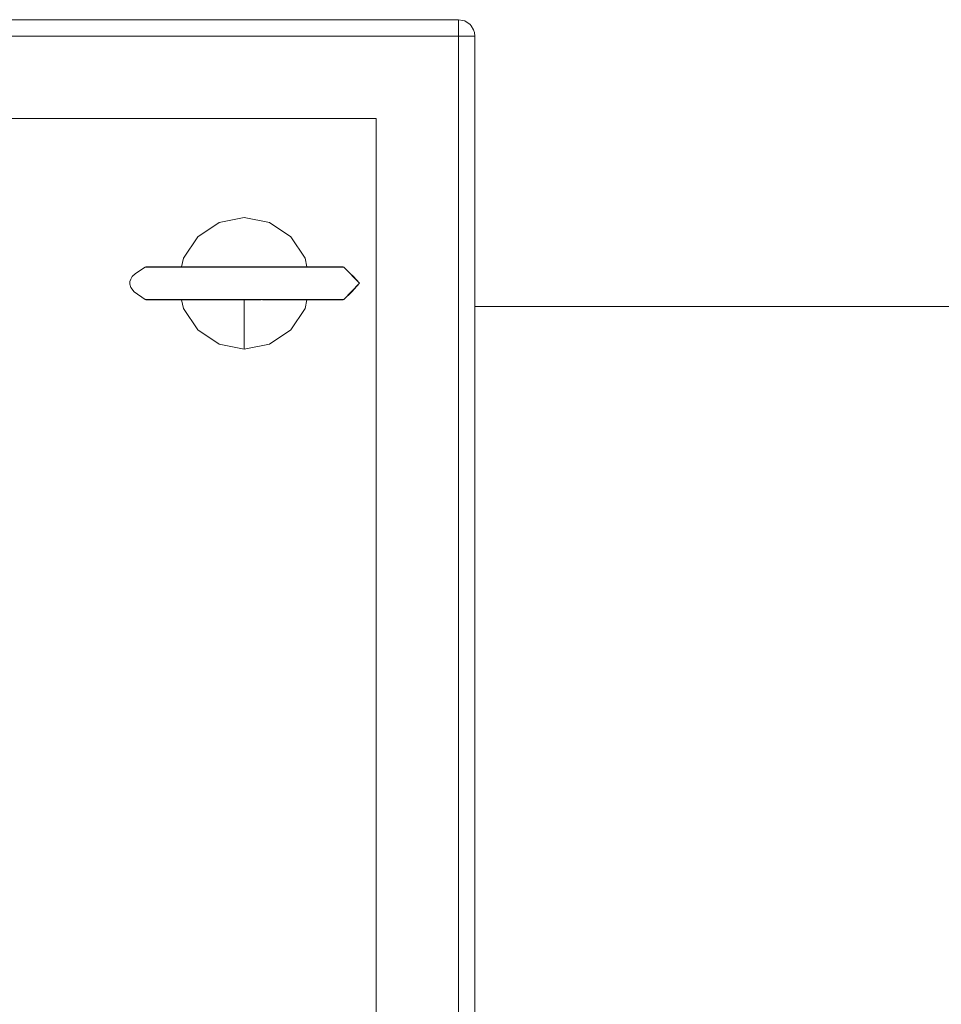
# Model space of a CAD drawing. Header units: millimetres. Extents: x 53746 to 116821, y -810352 to -765802.
# Tile 165 of 256: x 74561 to 74701, y -772028 to -771878. Entities that reach past the tile are written whole.
import ezdxf

# ---------------------------------------------------------------- set-up
doc = ezdxf.new("R2010")
doc.units = ezdxf.units.MM
doc.header["$MEASUREMENT"] = 0
for name, color, linetype, lineweight in [('Main Cradle Rails', 7, 'Continuous', 0), ('Side Cradle Tower Platform', 7, 'Continuous', 0), ('Tank and Accumulators', 7, 'Continuous', 0)]:
    doc.layers.add(name, color=color, linetype=linetype, lineweight=lineweight)

# ---------------------------------------------------------------- blocks, each defined once
blk = doc.blocks.new('*U57')
at = {"layer": 'Side Cradle Tower Platform', "color": 7, "linetype": 'Continuous', "lineweight": 0}
blk.add_line((-10652.99, 16155.26), (-8022.53, 16155.26), dxfattribs=at)
at = {"layer": 'Tank and Accumulators', "color": 7, "linetype": 'Continuous', "lineweight": 0}
for p, q in [((-10655.49, 16198.76), (-10655.49, 16198.76)), ((-10653.73, 16198.03), (-10653.72, 16198.02)), ((-10652.99, 16196.26), (-10653.07, 16196.84)), ((-10703.05, 16161.2), (-10702.79, 16161.2)), ((-10673.9, 16161.26), (-10675.58, 16161.26)), ((-10673.52, 16161.2), (-10672.88, 16161.2)), ((-10702.8, 16156.32), (-10703.05, 16156.32)), ((-10698.51, 16156.26), (-10699.58, 16156.26)), ((-10696.45, 16156.26), (-10696.42, 16156.26)), ((-10672.88, 16156.32), (-10673.53, 16156.32))]:
    blk.add_line(p, q, dxfattribs=at)
at = {"layer": 'Tank and Accumulators', "color": 7, "linetype": 'Continuous', "lineweight": 0, "flags": 128}
for points in [[(-10653.07, 16196.84), (-10653.07, 16196.84), (-10653.18, 16197.22), (-10653.57, 16197.82), (-10653.73, 16198.03), (-10654.54, 16198.57), (-10654.82, 16198.66), (-10655.49, 16198.76), (-11450.49, 16198.76), (-11451.14, 16198.67), (-11451.14, 16198.67)], [(-10655.49, 16196.27), (-10655.49, 16197.22), (-10655.49, 16198.03), (-10655.49, 16198.57), (-10655.49, 16198.76), (-10655.49, 16198.76)], [(-11452.68, 15850.12), (-11452.26, 15849.49), (-11451.87, 15849.22), (-11451.45, 15848.95), (-11450.78, 15848.78), (-11450.49, 15848.76), (-10655.49, 15848.76), (-10654.68, 15848.9), (-10654.54, 15848.95), (-10653.73, 15849.49), (-10653.44, 15849.84), (-10653.18, 15850.3), (-10653.08, 15850.67), (-10652.99, 15851.26), (-10652.99, 16196.26), (-10652.99, 16196.26)], [(-11450.5, 16196.26), (-11450.49, 16196.26), (-10655.49, 16196.26), (-10655.49, 15851.26), (-11450.49, 15851.26), (-11450.49, 15851.26)], [(-10652.99, 16196.26), (-10652.99, 16196.26), (-10653.18, 16196.26), (-10653.73, 16196.26), (-10654.54, 16196.26), (-10655.49, 16196.26), (-10655.49, 16196.26)], [(-11437.99, 15863.76), (-10667.99, 15863.76), (-10667.99, 16183.76), (-11437.99, 16183.76), (-11437.99, 15863.76)], [(-10678.49, 16161.26), (-10678.75, 16162.59), (-10680.92, 16165.83), (-10684.17, 16168), (-10687.99, 16168.76), (-10691.82, 16168), (-10695.06, 16165.83), (-10697.23, 16162.59), (-10697.5, 16161.26)], [(-10702.77, 16161.26), (-10702.77, 16161.26), (-10702.94, 16161.25), (-10703.05, 16161.23), (-10703.05, 16161.2), (-10704.48, 16160.27), (-10704.98, 16159.77), (-10705.22, 16159.4), (-10705.36, 16159.03), (-10705.38, 16158.61), (-10705.22, 16158.11), (-10704.72, 16157.47), (-10703.05, 16156.32), (-10702.91, 16156.29), (-10702.95, 16156.27), (-10702.92, 16156.26), (-10702.92, 16156.26)], [(-10702.56, 16161.26), (-10702.79, 16161.26), (-10702.79, 16161.26)], [(-10702.55, 16161.26), (-10702.79, 16161.26), (-10702.77, 16161.26)], [(-10702.79, 16161.2), (-10702.79, 16161.2), (-10701.27, 16161.2), (-10698.61, 16161.2), (-10693.7, 16161.2), (-10690.87, 16161.2), (-10686.45, 16161.2), (-10686.44, 16161.2)], [(-10695.46, 16161.26), (-10698.43, 16161.26), (-10701.04, 16161.26), (-10702.54, 16161.26), (-10702.55, 16161.26)], [(-10701.07, 16161.26), (-10701.78, 16161.26), (-10702.48, 16161.26)], [(-10698.48, 16161.26), (-10699.58, 16161.26), (-10700.94, 16161.26)], [(-10696.42, 16161.26), (-10696.42, 16161.26), (-10698.31, 16161.26)], [(-10695.35, 16161.26), (-10695.43, 16161.26), (-10695.45, 16161.26)], [(-10675.7, 16161.26), (-10678.54, 16161.26), (-10682.26, 16161.26), (-10684.52, 16161.26), (-10688.25, 16161.26), (-10691.97, 16161.26), (-10695.29, 16161.26)], [(-10686.44, 16161.2), (-10682.16, 16161.2), (-10682.16, 16161.2)], [(-10682.16, 16161.2), (-10678.38, 16161.2), (-10678.38, 16161.2)], [(-10675.51, 16161.26), (-10676.82, 16161.26), (-10679.56, 16161.26), (-10679.56, 16161.26)], [(-10675.36, 16161.26), (-10677.23, 16161.26), (-10679.56, 16161.26)], [(-10678.37, 16161.2), (-10675.41, 16161.2), (-10675.41, 16161.2)], [(-10675.61, 16161.26), (-10675.63, 16161.26), (-10675.69, 16161.26)], [(-10675.41, 16161.2), (-10673.53, 16161.2), (-10673.53, 16161.2)], [(-10673.17, 16161.26), (-10673.71, 16161.26), (-10675.36, 16161.26), (-10675.39, 16161.26)], [(-10673.77, 16161.26), (-10673.77, 16161.26), (-10673.84, 16161.26)], [(-10673.13, 16156.26), (-10673.13, 16156.26), (-10673.05, 16156.27), (-10672.96, 16156.28), (-10672.88, 16156.32), (-10671.67, 16157.47), (-10670.49, 16158.76), (-10671.42, 16159.77), (-10671.91, 16160.27), (-10672.88, 16161.2), (-10672.96, 16161.23), (-10673.05, 16161.25), (-10673.13, 16161.26), (-10673.75, 16161.26)], [(-10673.14, 16161.26), (-10673.13, 16161.26), (-10673.15, 16161.26)], [(-10672.88, 16156.32), (-10670.49, 16158.76), (-10672.88, 16161.2)], [(-10702.91, 16156.26), (-10702.79, 16156.26), (-10702.57, 16156.26)], [(-10701.27, 16156.32), (-10702.8, 16156.32), (-10702.8, 16156.32)], [(-10702.79, 16156.26), (-10702.79, 16156.26), (-10702.54, 16156.26), (-10701.04, 16156.26), (-10698.43, 16156.26), (-10694.92, 16156.26), (-10690.82, 16156.26), (-10685.42, 16156.26)], [(-10702.53, 16156.26), (-10701.78, 16156.26), (-10701.09, 16156.26)], [(-10698.61, 16156.32), (-10701.27, 16156.32), (-10701.27, 16156.32)], [(-10701.02, 16156.26), (-10699.58, 16156.26), (-10699.57, 16156.26)], [(-10699.47, 16156.26), (-10698.82, 16156.26), (-10696.78, 16156.26)], [(-10695.04, 16156.32), (-10698.61, 16156.32), (-10698.61, 16156.32)], [(-10696.42, 16156.26), (-10696.42, 16156.26), (-10698.4, 16156.26)], [(-10697.5, 16156.26), (-10697.23, 16154.93), (-10695.06, 16151.69), (-10691.82, 16149.52), (-10687.99, 16148.76)], [(-10690.87, 16156.32), (-10695.04, 16156.32), (-10695.04, 16156.32)], [(-10673.53, 16156.32), (-10673.53, 16156.32), (-10675.41, 16156.32), (-10678.38, 16156.32), (-10682.16, 16156.32), (-10686.45, 16156.32), (-10690.87, 16156.32), (-10690.87, 16156.32)], [(-10687.99, 16148.76), (-10684.17, 16149.52), (-10680.92, 16151.69), (-10678.75, 16154.93), (-10678.49, 16156.26)], [(-10687.99, 16156.26), (-10687.99, 16155.78), (-10687.99, 16154.15), (-10687.99, 16151.45), (-10687.99, 16148.76)], [(-10685.24, 16156.26), (-10680.31, 16156.26), (-10677.35, 16156.26), (-10675.09, 16156.26), (-10673.64, 16156.26), (-10673.13, 16156.26)], [(-10673.13, 16156.26), (-10673.13, 16156.26), (-10673.14, 16156.26)]]:
    blk.add_lwpolyline(points, dxfattribs=at)

msp = doc.modelspace()

# ---------------------------------------------------------------- block references
at = {"layer": 'Main Cradle Rails', "color": 7, "linetype": 'Continuous', "lineweight": 0}
msp.add_blockref('*U57', (85283.05, -788076.95), dxfattribs=at)

doc.saveas('drawing.dxf')
